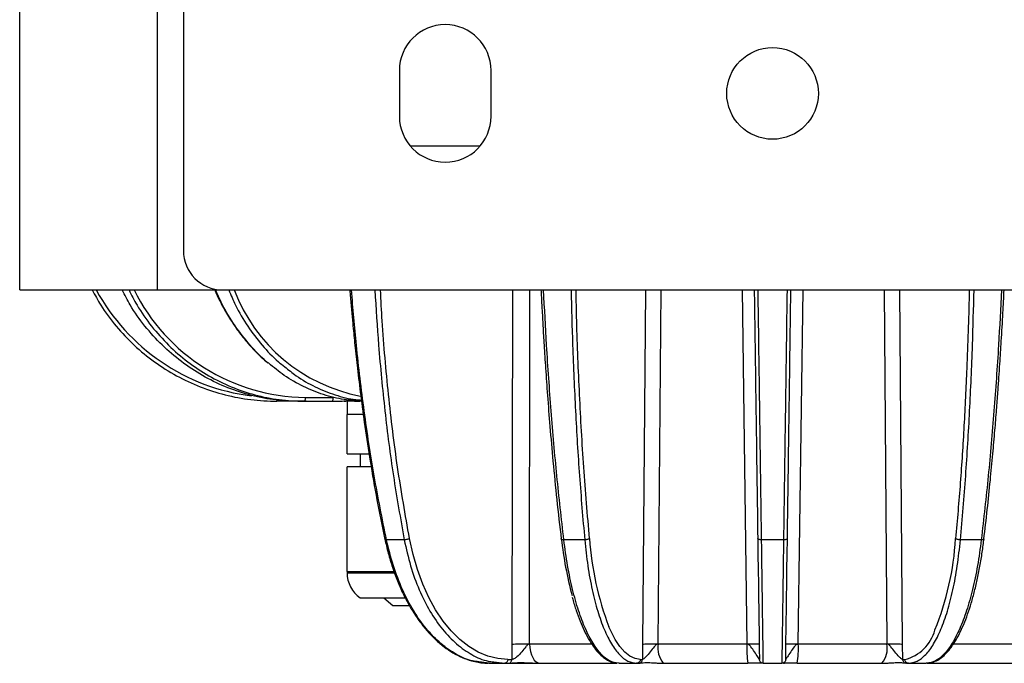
# Model space of a CAD drawing. Header units: millimetres. Extents: x -260 to 900, y 383 to 990.
# Tile 4 of 21: x 71 to 146, y 383 to 432. Entities that reach past the tile are written whole.
import ezdxf

# ---------------------------------------------------------------- set-up
doc = ezdxf.new("R2010")
doc.units = ezdxf.units.MM

# ---------------------------------------------------------------- blocks, each defined once
blk = doc.blocks.new('Drawing View4')
at = {"color": 7, "linetype": 'Continuous', "lineweight": 25}
for p, q in [((-59.07, -60.856), (-59.07, -30.856)), ((-48.57, -30.856), (-48.57, -60.856)), ((-46.57, -33.856), (-46.57, -57.856)), ((-30.07, -44.106), (-30.07, -47.606)), ((-23.07, -47.606), (-23.07, -44.106)), ((-29.251, -49.856), (-23.889, -49.856)), ((-59.07, -60.856), (-48.57, -60.856)), ((-48.57, -60.856), (-43.57, -60.856)), ((-43.57, -60.856), (40.43, -60.856)), ((-21.44, -60.856), (-21.477, -87.886)), ((-20.129, -87.882), (-20.098, -60.856)), ((-11.282, -60.856), (-11.497, -87.886)), ((-10.295, -87.882), (-10.085, -60.856)), ((-3.901, -60.856), (-3.532, -87.882)), ((0.393, -87.882), (0.762, -60.856)), ((6.945, -60.856), (7.156, -87.882)), ((8.358, -87.886), (8.142, -60.856)), ((-37.262, -69.061), (-35.125, -69.061)), ((-39.432, -69.356), (-39.426, -69.356)), ((-37.178, -69.356), (-39.426, -69.356)), ((-37.791, -69.356), (-37.355, -69.356)), ((-37.791, -69.356), (-37.354, -69.356)), ((-37.354, -69.356), (-35.217, -69.356)), ((-34.276, -69.346), (-34.152, -69.354)), ((-34.07, -69.356), (-34.07, -70.356)), ((-32.959, -69.356), (-33.088, -69.329)), ((-33.087, -69.329), (-32.959, -69.356)), ((-32.831, -70.356), (-34.07, -70.356)), ((-34.07, -73.356), (-34.07, -70.356)), ((-34.07, -73.356), (-32.388, -73.356)), ((-33.07, -73.356), (-33.07, -74.356)), ((-34.07, -82.356), (-34.07, -74.356)), ((-32.225, -74.356), (-34.07, -74.356)), ((-31.173, -79.898), (-31.172, -79.894)), ((-29.699, -79.931), (-31.054, -79.931)), ((-15.918, -79.931), (-17.511, -79.931)), ((-0.732, -79.931), (-2.408, -79.931)), ((14.372, -79.931), (12.778, -79.931)), ((-34.07, -82.356), (-30.48, -82.356)), ((-34.07, -82.356), (-34.07, -82.456)), ((-34.07, -82.456), (-30.461, -82.456)), ((-33.07, -84.356), (-29.632, -84.356)), ((-31.259, -84.356), (-30.575, -84.956)), ((-30.575, -84.956), (-29.32, -84.956)), ((-21.48, -87.886), (-21.482, -89.06)), ((-20.131, -87.882), (-15.393, -87.882)), ((-11.501, -87.886), (-11.51, -89.06)), ((-10.296, -87.882), (-3.533, -87.882)), ((0.393, -87.882), (7.157, -87.882)), ((8.371, -89.06), (8.361, -87.886)), ((12.269, -87.882), (17.778, -87.882)), ((-23.217, -89.356), (-24.016, -89.243)), ((-23.217, -89.356), (-23.171, -89.356)), ((-23.171, -89.356), (-22.028, -89.356)), ((-22.869, -89.245), (-22.028, -89.356)), ((-22.029, -89.356), (-21.725, -89.356)), ((-22.028, -89.356), (-19.32, -89.356)), ((-21.786, -89.06), (-21.482, -89.06)), ((-19.32, -89.356), (-13.486, -89.356)), ((-13.427, -89.356), (-13.486, -89.356)), ((-13.297, -89.356), (-13.348, -89.355)), ((-13.297, -89.356), (-11.955, -89.356)), ((-11.955, -89.356), (-11.796, -89.356)), ((-11.67, -89.06), (-11.51, -89.06)), ((-9.915, -89.356), (-3.447, -89.356)), ((-2.275, -89.356), (-0.865, -89.356)), ((-0.732, -89.355), (-0.662, -89.355)), ((0.308, -89.356), (6.775, -89.356)), ((8.371, -89.06), (8.531, -89.06)), ((8.656, -89.356), (8.567, -89.338)), ((8.656, -89.356), (8.815, -89.356)), ((8.815, -89.356), (10.157, -89.356)), ((10.208, -89.355), (10.157, -89.356)), ((10.238, -89.35), (10.264, -89.348)), ((10.346, -89.356), (10.251, -89.356)), ((10.346, -89.356), (17.157, -89.356))]:
    blk.add_line(p, q, dxfattribs=at)
at = {"color": 7, "linetype": 'Continuous', "lineweight": 25, "flags": 128}
for points in [[(-35.217, -69.356), (-35.199, -69.35), (-35.182, -69.334), (-35.166, -69.307), (-35.152, -69.27), (-35.141, -69.226), (-35.132, -69.175), (-35.127, -69.119), (-35.125, -69.061)], [(-21.786, -89.06), (-22.551, -88.998), (-23.308, -88.813), (-24.05, -88.506), (-24.769, -88.079), (-25.46, -87.537), (-26.117, -86.885), (-26.733, -86.129), (-27.302, -85.274), (-27.82, -84.33), (-28.283, -83.305), (-28.684, -82.208), (-29.022, -81.048), (-29.293, -79.838)], [(-2.703, -79.837), (-2.686, -81.048), (-2.67, -82.207), (-2.654, -83.305), (-2.64, -84.33), (-2.627, -85.274), (-2.615, -86.128), (-2.604, -86.885), (-2.595, -87.537), (-2.588, -88.079), (-2.582, -88.505), (-2.577, -88.813), (-2.575, -88.998), (-2.574, -89.06)], [(-0.566, -89.06), (-0.565, -88.998), (-0.562, -88.813), (-0.558, -88.506), (-0.552, -88.079), (-0.544, -87.537), (-0.535, -86.885), (-0.525, -86.129), (-0.513, -85.274), (-0.5, -84.33), (-0.485, -83.305), (-0.47, -82.208), (-0.454, -81.048), (-0.437, -79.838)], [(-11.67, -89.06), (-12.072, -88.998), (-12.469, -88.813), (-12.856, -88.506), (-13.231, -88.079), (-13.591, -87.537), (-13.931, -86.885), (-14.074, -86.565)], [(-20.131, -87.882), (-20.113, -88.171), (-20.065, -88.448), (-19.989, -88.703), (-19.888, -88.926), (-19.766, -89.109), (-19.627, -89.244), (-19.477, -89.328), (-19.32, -89.356)]]:
    blk.add_lwpolyline(points, dxfattribs=at)
at = {"color": 7, "linetype": 'Continuous', "lineweight": 25}
blk.add_circle((-1.57, -45.856), 3.5, dxfattribs=at)
for centre, radius, start, end in [((-26.57, -44.106), 3.5, 0, 180), ((-26.57, -47.606), 3.5, 180, 0), ((-43.57, -57.856), 3, 180, 270), ((-39.427, -53.365), 15.697, 208.50696, 262.88541), ((-37.101, -54.284), 14.779, 206.40592, 269.3763), ((-30.631, -56.307), 12.88, 200.68095, 259.26093), ((12.406, -76.407), 30.305, 186.49965, 194.8767), ((8.296, -78.133), 23.906, 184.08792, 200.65171), ((-9.419, -78.545), 21.866, 337.77949, 356.6133), ((-31.765, -82.456), 2.305, 180, 235.51708), ((7.801, -86.021), 3.126, 283.51293, 345.29317), ((-8.567, -88.221), 1.762, 168.90706, 220.09175), ((2.937, -88.245), 6.48, 176.78896, 189.8707), ((-6.076, -88.245), 6.48, 350.12904, 3.21099), ((5.427, -88.221), 1.762, 319.90906, 11.09339)]:
    blk.add_arc(centre, radius, start, end, dxfattribs=at)
for points, knots in [([(-53.527, -60.856), (-53.319, -61.248), (-52.799, -62.228), (-51.722, -63.649), (-50.351, -65.104), (-48.802, -66.372), (-47.108, -67.439), (-45.295, -68.287), (-43.39, -68.897), (-41.423, -69.284), (-40.091, -69.332), (-39.426, -69.356)], [0, 0, 0, 0, 0.07688, 0.19227, 0.30766, 0.42305, 0.53844, 0.65383, 0.76922, 0.88461, 1, 1, 1, 1]), ([(-37.833, -69.356), (-38.465, -69.33), (-39.73, -69.279), (-41.598, -68.888), (-43.408, -68.274), (-45.133, -67.424), (-46.744, -66.357), (-48.22, -65.089), (-49.528, -63.635), (-50.554, -62.219), (-51.051, -61.244), (-51.248, -60.856)], [0, 0, 0, 0, 0.115473, 0.230946, 0.346419, 0.461891, 0.577364, 0.692837, 0.80831, 0.923783, 1, 1, 1, 1]), ([(-50.72, -60.856), (-50.524, -61.248), (-50.034, -62.228), (-49.018, -63.649), (-47.722, -65.104), (-46.255, -66.372), (-44.651, -67.439), (-42.93, -68.287), (-41.122, -68.897), (-39.254, -69.284), (-37.988, -69.332), (-37.354, -69.356)], [0, 0, 0, 0, 0.07688, 0.19227, 0.30766, 0.42305, 0.53844, 0.65383, 0.76922, 0.88461, 1, 1, 1, 1]), ([(-44.172, -60.856), (-44.134, -60.949), (-43.937, -61.426), (-43.509, -62.239), (-42.888, -63.283), (-42.197, -64.261), (-41.445, -65.165), (-40.749, -65.896), (-40.285, -66.29), (-40.111, -66.438)], [0, 0, 0, 0, 0.0414947, 0.2125373, 0.3835707, 0.5545858, 0.7255708, 0.8965109, 1, 1, 1, 1]), ([(-40.054, -66.455), (-40.116, -66.408), (-40.637, -66.009), (-41.511, -65.064), (-42.637, -63.627), (-43.512, -62.211), (-43.938, -61.24), (-44.106, -60.856)], [0, 0, 0, 0, 0.0355279, 0.2994002, 0.5632724, 0.8271447, 1, 1, 1, 1]), ([(-43.101, -60.856), (-42.937, -61.248), (-42.526, -62.228), (-41.671, -63.651), (-40.571, -65.096), (-39.613, -66.124), (-38.994, -66.595), (-38.831, -66.719)], [0, 0, 0, 0, 0.165586, 0.414117, 0.662649, 0.91118, 1, 1, 1, 1]), ([(-33.855, -60.856), (-33.839, -61.052), (-33.794, -61.623), (-33.713, -62.54), (-33.602, -63.749), (-33.46, -65.175), (-33.268, -66.945), (-33.019, -69.017), (-32.699, -71.386), (-32.29, -74.044), (-31.791, -76.924), (-31.382, -78.893), (-31.174, -79.898)], [0, 0, 0, 0, 0.030255, 0.088308, 0.141968, 0.217762, 0.309592, 0.417463, 0.541374, 0.681332, 0.837348, 1, 1, 1, 1]), ([(-31.054, -79.931), (-31.381, -78.312), (-32.034, -75.073), (-32.778, -70.102), (-33.35, -65.36), (-33.611, -62.264), (-33.729, -60.856)], [0, 0, 0, 0, 0.2608885, 0.5217089, 0.7824509, 1, 1, 1, 1]), ([(-31.942, -60.856), (-31.855, -62.265), (-31.664, -65.361), (-31.199, -70.102), (-30.569, -75.074), (-29.989, -78.312), (-29.699, -79.931)], [0, 0, 0, 0, 0.217575, 0.478323, 0.739138, 1, 1, 1, 1]), ([(-29.293, -79.837), (-29.615, -78.03), (-30.257, -74.415), (-30.918, -68.851), (-31.338, -64.327), (-31.473, -61.647), (-31.512, -60.856)], [0, 0, 0, 0, 0.292421, 0.584907, 0.877421, 1, 1, 1, 1]), ([(-19.257, -60.856), (-19.247, -61.05), (-19.219, -61.62), (-19.17, -62.535), (-19.102, -63.744), (-19.018, -65.169), (-18.904, -66.938), (-18.757, -69.009), (-18.572, -71.378), (-18.337, -74.034), (-18.054, -76.913), (-17.825, -78.88), (-17.708, -79.884)], [0, 0, 0, 0, 0.0300438, 0.0881207, 0.1418004, 0.2176204, 0.3094804, 0.4173828, 0.541327, 0.6813143, 0.8373431, 1, 1, 1, 1]), ([(-17.511, -79.931), (-17.695, -78.312), (-18.062, -75.074), (-18.489, -70.102), (-18.825, -65.361), (-18.985, -62.265), (-19.058, -60.856)], [0, 0, 0, 0, 0.260862, 0.521677, 0.782425, 1, 1, 1, 1]), ([(-16.957, -60.856), (-16.922, -62.265), (-16.844, -65.361), (-16.634, -70.102), (-16.339, -75.074), (-16.058, -78.312), (-15.918, -79.931)], [0, 0, 0, 0, 0.217575, 0.478323, 0.739138, 1, 1, 1, 1]), ([(-15.549, -79.837), (-15.705, -78.03), (-16.016, -74.415), (-16.323, -68.851), (-16.511, -64.327), (-16.562, -61.647), (-16.577, -60.856)], [0, 0, 0, 0, 0.292421, 0.584907, 0.877421, 1, 1, 1, 1]), ([(-2.968, -60.856), (-2.966, -60.974), (-2.938, -62.982), (-2.89, -66.45), (-2.823, -71.239), (-2.762, -75.584), (-2.723, -78.419), (-2.703, -79.837)], [0, 0, 0, 0, 0.018312, 0.310746, 0.54053, 0.770288, 1, 1, 1, 1]), ([(-2.408, -79.931), (-2.43, -78.312), (-2.476, -75.074), (-2.545, -70.102), (-2.611, -65.361), (-2.655, -62.265), (-2.674, -60.856)], [0, 0, 0, 0, 0.260862, 0.521677, 0.782425, 1, 1, 1, 1]), ([(-0.465, -60.856), (-0.485, -62.265), (-0.528, -65.361), (-0.595, -70.102), (-0.664, -75.074), (-0.709, -78.312), (-0.732, -79.931)], [0, 0, 0, 0, 0.217575, 0.478323, 0.739138, 1, 1, 1, 1]), ([(-0.437, -79.837), (-0.412, -78.03), (-0.361, -74.415), (-0.283, -68.851), (-0.22, -64.327), (-0.183, -61.647), (-0.172, -60.856)], [0, 0, 0, 0, 0.2924206, 0.5849069, 0.8774209, 1, 1, 1, 1]), ([(13.447, -60.856), (13.445, -60.974), (13.411, -62.982), (13.285, -66.45), (13.059, -71.239), (12.782, -75.584), (12.534, -78.419), (12.41, -79.837)], [0, 0, 0, 0, 0.018312, 0.310746, 0.54053, 0.770288, 1, 1, 1, 1]), ([(12.778, -79.931), (12.918, -78.312), (13.2, -75.074), (13.495, -70.102), (13.704, -65.361), (13.782, -62.265), (13.817, -60.856)], [0, 0, 0, 0, 0.260862, 0.521677, 0.782425, 1, 1, 1, 1]), ([(15.918, -60.856), (15.845, -62.265), (15.685, -65.361), (15.35, -70.102), (14.922, -75.074), (14.555, -78.312), (14.372, -79.931)], [0, 0, 0, 0, 0.217575, 0.478323, 0.739138, 1, 1, 1, 1]), ([(14.569, -79.885), (14.657, -79.132), (14.832, -77.644), (15.057, -75.469), (15.25, -73.45), (15.407, -71.651), (15.534, -70.077), (15.636, -68.732), (15.719, -67.567), (15.807, -66.274), (15.911, -64.632), (16.021, -62.749), (16.086, -61.441), (16.116, -60.856)], [0, 0, 0, 0, 0.122022, 0.241229, 0.348212, 0.44297, 0.525503, 0.595811, 0.653895, 0.707579, 0.797598, 0.909443, 1, 1, 1, 1]), ([(-32.97, -69.331), (-33.408, -69.308), (-34.384, -69.255), (-35.876, -68.88), (-37.414, -68.261), (-38.825, -67.463), (-39.665, -66.774), (-40.054, -66.455)], [0, 0, 0, 0, 0.174487, 0.388054, 0.601621, 0.815188, 1, 1, 1, 1]), ([(-38.831, -66.719), (-38.544, -66.954), (-37.811, -67.556), (-36.515, -68.284), (-34.983, -68.89), (-33.792, -69.212), (-33.116, -69.255), (-32.979, -69.263)], [0, 0, 0, 0, 0.164839, 0.421348, 0.677858, 0.934367, 1, 1, 1, 1]), ([(-39.426, -69.247), (-39.426, -69.255), (-39.426, -69.295), (-39.426, -69.341), (-39.426, -69.351), (-39.426, -69.356)], [0, 0, 0, 0, 0.10564, 0.55282, 1, 1, 1, 1]), ([(-37.791, -69.356), (-37.798, -69.356), (-37.812, -69.356), (-37.826, -69.356), (-37.833, -69.356)], [0, 0, 0, 0, 0.5, 1, 1, 1, 1]), ([(-37.178, -69.356), (-36.903, -69.356), (-36.386, -69.356), (-35.858, -69.356), (-35.667, -69.356), (-35.653, -69.356)], [0, 0, 0, 0, 0.512923, 0.965892, 1, 1, 1, 1]), ([(-35.199, -69.336), (-35.039, -69.337), (-34.705, -69.339), (-34.142, -69.331), (-33.659, -69.331), (-33.337, -69.34), (-33.16, -69.346), (-33.109, -69.346), (-33.084, -69.346)], [0, 0, 0, 0, 0.213982, 0.448496, 0.707478, 0.849158, 0.923839, 1, 1, 1, 1]), ([(-34.058, -69.333), (-33.896, -69.332), (-33.625, -69.331), (-33.338, -69.34), (-33.16, -69.346), (-33.11, -69.346), (-33.085, -69.346)], [0, 0, 0, 0, 0.41945, 0.700675, 0.848879, 1, 1, 1, 1]), ([(-31.176, -79.895), (-31.14, -80.062), (-31.02, -80.606), (-30.776, -81.502), (-30.424, -82.561), (-30.019, -83.566), (-29.565, -84.512), (-29.063, -85.391), (-28.518, -86.196), (-27.934, -86.922), (-27.314, -87.563), (-26.663, -88.112), (-25.986, -88.568), (-25.288, -88.92), (-24.641, -89.161), (-24.224, -89.237), (-24.049, -89.269)], [0, 0, 0, 0, 0.033503, 0.109486, 0.185514, 0.261578, 0.337683, 0.413827, 0.490006, 0.566201, 0.642371, 0.718461, 0.794396, 0.870087, 0.945455, 1, 1, 1, 1]), ([(-31.054, -79.931), (-31.082, -79.93), (-31.137, -79.927), (-31.175, -79.913), (-31.173, -79.9), (-31.173, -79.898)], [0, 0, 0, 0, 0.4526227, 0.9052453, 1, 1, 1, 1]), ([(-24.016, -89.243), (-24.171, -89.226), (-24.749, -89.163), (-25.727, -88.712), (-26.912, -87.906), (-28.012, -86.78), (-29.002, -85.39), (-29.854, -83.759), (-30.564, -81.938), (-30.891, -80.6), (-31.054, -79.931)], [0, 0, 0, 0, 0.049898, 0.185626, 0.321355, 0.457084, 0.592813, 0.728542, 0.864271, 1, 1, 1, 1]), ([(-29.699, -79.931), (-29.55, -80.603), (-29.252, -81.947), (-28.578, -83.776), (-27.758, -85.412), (-26.793, -86.804), (-25.712, -87.929), (-24.537, -88.73), (-23.577, -89.172), (-23.012, -89.23), (-22.869, -89.245)], [0, 0, 0, 0, 0.13632, 0.27264, 0.40896, 0.54528, 0.6816, 0.81792, 0.95424, 1, 1, 1, 1]), ([(-17.705, -79.884), (-17.709, -79.881), (-17.726, -79.867), (-17.714, -79.85), (-17.704, -79.837)], [0, 0, 0, 0, 0.248573, 1, 1, 1, 1]), ([(-17.511, -79.931), (-17.546, -79.93), (-17.616, -79.927), (-17.685, -79.909), (-17.699, -79.891), (-17.705, -79.884)], [0, 0, 0, 0, 0.374644, 0.749288, 1, 1, 1, 1]), ([(10.264, -89.348), (10.294, -89.347), (10.459, -89.342), (10.758, -89.257), (11.152, -89.061), (11.535, -88.762), (11.911, -88.364), (12.274, -87.865), (12.622, -87.271), (12.951, -86.589), (13.258, -85.826), (13.543, -84.989), (13.803, -84.082), (14.039, -83.112), (14.247, -82.087), (14.424, -81.031), (14.528, -80.281), (14.574, -79.896), (14.577, -79.868)], [0, 0, 0, 0, 0.014378, 0.07936, 0.145142, 0.213266, 0.283774, 0.35563, 0.427823, 0.499824, 0.571567, 0.643078, 0.714403, 0.785585, 0.85666, 0.927653, 0.99483, 1, 1, 1, 1]), ([(14.565, -79.884), (14.56, -79.891), (14.545, -79.909), (14.476, -79.927), (14.407, -79.93), (14.372, -79.931)], [0, 0, 0, 0, 0.248728, 0.624364, 1, 1, 1, 1]), ([(14.574, -79.868), (14.575, -79.87), (14.578, -79.876), (14.571, -79.881), (14.565, -79.884)], [0, 0, 0, 0, 0.304984, 1, 1, 1, 1]), ([(-16.87, -84.317), (-16.858, -84.363), (-16.765, -84.724), (-16.567, -85.338), (-16.276, -86.147), (-15.96, -86.873), (-15.625, -87.518), (-15.27, -88.076), (-14.895, -88.543), (-14.5, -88.914), (-14.088, -89.174), (-13.743, -89.316), (-13.536, -89.33), (-13.475, -89.334)], [0, 0, 0, 0, 0.015072, 0.119203, 0.223537, 0.328138, 0.433079, 0.538437, 0.644232, 0.7502, 0.855156, 0.957182, 1, 1, 1, 1]), ([(-20.131, -87.882), (-20.154, -87.886), (-20.205, -87.895), (-20.306, -87.969), (-20.477, -88.166), (-20.724, -88.501), (-21.038, -88.824), (-21.279, -88.996), (-21.407, -89.053), (-21.458, -89.058), (-21.482, -89.06)], [0, 0, 0, 0, 0.041299, 0.090441, 0.199759, 0.44749, 0.723801, 0.875062, 0.939902, 1, 1, 1, 1]), ([(-10.296, -87.882), (-10.323, -87.886), (-10.38, -87.895), (-10.492, -87.969), (-10.673, -88.166), (-10.918, -88.501), (-11.199, -88.824), (-11.384, -88.996), (-11.469, -89.053), (-11.497, -89.058), (-11.51, -89.06)], [0, 0, 0, 0, 0.041299, 0.090441, 0.199758, 0.447489, 0.723801, 0.875063, 0.939902, 1, 1, 1, 1]), ([(-2.574, -89.06), (-2.575, -89.058), (-2.578, -89.053), (-2.611, -88.998), (-2.72, -88.827), (-2.941, -88.503), (-3.162, -88.166), (-3.336, -87.969), (-3.446, -87.895), (-3.506, -87.886), (-3.533, -87.882)], [0, 0, 0, 0, 0.059497, 0.123515, 0.272279, 0.552507, 0.800241, 0.909559, 0.958714, 1, 1, 1, 1]), ([(0.393, -87.882), (0.366, -87.886), (0.307, -87.895), (0.196, -87.969), (0.023, -88.166), (-0.197, -88.501), (-0.418, -88.824), (-0.528, -88.996), (-0.561, -89.053), (-0.564, -89.058), (-0.566, -89.06)], [0, 0, 0, 0, 0.041299, 0.090441, 0.199758, 0.447489, 0.723801, 0.875063, 0.939902, 1, 1, 1, 1]), ([(8.371, -89.06), (8.357, -89.058), (8.329, -89.053), (8.246, -88.998), (8.062, -88.827), (7.78, -88.503), (7.533, -88.166), (7.352, -87.969), (7.241, -87.895), (7.183, -87.886), (7.157, -87.882)], [0, 0, 0, 0, 0.059497, 0.123515, 0.272279, 0.552507, 0.800241, 0.909559, 0.958714, 1, 1, 1, 1]), ([(-24.049, -89.269), (-23.984, -89.284), (-23.72, -89.343), (-23.453, -89.345), (-23.253, -89.347)], [0, 0, 0, 0, 0.247809, 1, 1, 1, 1]), ([(-22.63, -89.356), (-22.626, -89.356), (-22.613, -89.356), (-22.621, -89.356), (-22.626, -89.356)], [0, 0, 0, 0, 0.338405, 1, 1, 1, 1]), ([(-21.662, -89.342), (-21.398, -89.321), (-20.971, -89.288), (-20.313, -89.309), (-19.898, -89.336), (-19.644, -89.35), (-19.493, -89.353), (-19.412, -89.353), (-19.379, -89.353), (-19.362, -89.352)], [0, 0, 0, 0, 0.409996, 0.664506, 0.81616, 0.905443, 0.952252, 0.975937, 1, 1, 1, 1]), ([(-11.714, -89.342), (-11.55, -89.321), (-11.282, -89.288), (-10.774, -89.308), (-10.435, -89.336), (-10.221, -89.35), (-10.074, -89.353), (-9.985, -89.353), (-9.945, -89.353), (-9.924, -89.352)], [0, 0, 0, 0, 0.408489, 0.664157, 0.816064, 0.905424, 0.952253, 0.97594, 1, 1, 1, 1]), ([(-11.714, -89.342), (-11.55, -89.321), (-11.282, -89.288), (-10.774, -89.308), (-10.435, -89.336), (-10.221, -89.35), (-10.074, -89.353), (-9.985, -89.353), (-9.945, -89.353), (-9.924, -89.352)], [0, 0, 0, 0, 0.4084899, 0.6641564, 0.8160628, 0.9054225, 0.9522521, 0.9759403, 1, 1, 1, 1]), ([(-2.274, -89.356), (-2.254, -89.356), (-2.217, -89.356), (-2.475, -89.356), (-2.779, -89.356), (-2.998, -89.356), (-3.224, -89.356), (-3.374, -89.356), (-3.447, -89.356)], [0, 0, 0, 0, 0.3517894, 0.6450452, 0.75304, 0.8508602, 0.9266338, 1, 1, 1, 1]), ([(0.308, -89.356), (0.235, -89.356), (0.086, -89.356), (-0.135, -89.356), (-0.355, -89.356), (-0.662, -89.356), (-0.923, -89.356), (-0.886, -89.356), (-0.866, -89.356)], [0, 0, 0, 0, 0.072709, 0.147917, 0.241864, 0.354235, 0.647451, 1, 1, 1, 1]), ([(6.785, -89.352), (6.805, -89.353), (6.846, -89.353), (6.934, -89.353), (7.119, -89.35), (7.319, -89.332), (7.663, -89.308), (8.018, -89.293), (8.342, -89.309), (8.5, -89.331), (8.574, -89.342)], [0, 0, 0, 0, 0.024051, 0.047731, 0.094544, 0.224464, 0.335464, 0.59104, 0.80667, 1, 1, 1, 1]), ([(8.567, -89.338), (8.56, -89.336), (8.518, -89.329), (8.452, -89.273), (8.385, -89.177), (8.375, -89.099), (8.371, -89.06)], [0, 0, 0, 0, 0.055232, 0.370155, 0.685077, 1, 1, 1, 1])]:
    blk.add_open_spline(points, degree=3, knots=knots, dxfattribs=at)
for points in [[(-37.262, -69.061), (-37.264, -69.1), (-37.267, -69.178), (-37.288, -69.275), (-37.319, -69.343), (-37.343, -69.352), (-37.355, -69.356)], [(-29.293, -79.837), (-29.319, -79.85), (-29.369, -79.875), (-29.479, -79.906), (-29.596, -79.927), (-29.664, -79.93), (-29.699, -79.931)], [(-13.348, -89.355), (-13.569, -89.315), (-14.012, -89.235), (-14.665, -88.701), (-15.29, -87.878), (-15.872, -86.755), (-16.399, -85.367), (-16.856, -83.742), (-17.24, -81.928), (-17.421, -80.596), (-17.511, -79.931)], [(-15.549, -79.837), (-15.565, -79.85), (-15.596, -79.875), (-15.69, -79.906), (-15.803, -79.927), (-15.879, -79.93), (-15.918, -79.931)], [(-15.918, -79.931), (-15.844, -80.603), (-15.698, -81.947), (-15.357, -83.776), (-14.937, -85.411), (-14.44, -86.804), (-13.88, -87.926), (-13.269, -88.74), (-12.622, -89.259), (-12.177, -89.324), (-11.954, -89.356)], [(-2.408, -79.931), (-2.446, -79.93), (-2.524, -79.927), (-2.621, -79.906), (-2.689, -79.875), (-2.698, -79.85), (-2.703, -79.837)], [(-2.329, -85.581), (-2.334, -85.179), (-2.345, -84.376), (-2.365, -82.996), (-2.385, -81.519), (-2.4, -80.46), (-2.408, -79.931)], [(-0.732, -79.931), (-0.74, -80.463), (-0.754, -81.528), (-0.775, -83.013), (-0.794, -84.399), (-0.806, -85.205), (-0.811, -85.608)], [(-0.437, -79.837), (-0.441, -79.85), (-0.451, -79.875), (-0.519, -79.906), (-0.616, -79.927), (-0.693, -79.93), (-0.732, -79.931)], [(8.815, -89.356), (9.037, -89.324), (9.483, -89.259), (10.129, -88.74), (10.74, -87.926), (11.301, -86.804), (11.798, -85.411), (12.217, -83.776), (12.558, -81.947), (12.705, -80.603), (12.778, -79.931)], [(14.372, -79.931), (14.281, -80.597), (14.101, -81.928), (13.716, -83.742), (13.26, -85.368), (12.733, -86.756), (12.15, -87.879), (11.525, -88.702), (10.872, -89.235), (10.43, -89.315), (10.208, -89.355)], [(12.778, -79.931), (12.74, -79.93), (12.663, -79.927), (12.55, -79.906), (12.457, -79.875), (12.425, -79.85), (12.41, -79.837)], [(-2.276, -89.356), (-2.276, -89.344), (-2.276, -89.32), (-2.279, -89.128), (-2.283, -88.824), (-2.289, -88.397), (-2.297, -87.857), (-2.306, -87.204), (-2.316, -86.454), (-2.325, -85.872), (-2.329, -85.581)], [(-0.811, -85.608), (-0.815, -85.897), (-0.823, -86.475), (-0.834, -87.22), (-0.843, -87.868), (-0.85, -88.404), (-0.856, -88.827), (-0.861, -89.13), (-0.863, -89.321), (-0.864, -89.344), (-0.864, -89.356)], [(-21.477, -87.886), (-21.392, -87.884), (-21.222, -87.88), (-20.859, -87.878), (-20.471, -87.878), (-20.243, -87.881), (-20.129, -87.882)], [(-11.497, -87.886), (-11.445, -87.884), (-11.342, -87.88), (-11.038, -87.878), (-10.672, -87.878), (-10.421, -87.881), (-10.295, -87.882)], [(-3.532, -87.882), (-3.407, -87.881), (-3.157, -87.878), (-2.848, -87.878), (-2.634, -87.88), (-2.608, -87.884), (-2.594, -87.886)], [(-0.545, -87.886), (-0.532, -87.884), (-0.505, -87.88), (-0.291, -87.878), (0.018, -87.878), (0.268, -87.881), (0.393, -87.882)], [(7.156, -87.882), (7.281, -87.881), (7.533, -87.878), (7.899, -87.878), (8.202, -87.88), (8.306, -87.884), (8.358, -87.886)], [(-21.787, -89.06), (-21.791, -89.099), (-21.799, -89.176), (-21.855, -89.274), (-21.934, -89.342), (-21.997, -89.351), (-22.028, -89.356)], [(-21.725, -89.356), (-21.693, -89.352), (-21.63, -89.343), (-21.55, -89.275), (-21.494, -89.177), (-21.486, -89.099), (-21.482, -89.06)], [(-11.671, -89.06), (-11.675, -89.099), (-11.685, -89.177), (-11.751, -89.274), (-11.844, -89.343), (-11.918, -89.352), (-11.955, -89.356)], [(-11.796, -89.356), (-11.759, -89.352), (-11.684, -89.343), (-11.591, -89.275), (-11.525, -89.177), (-11.515, -89.099), (-11.51, -89.06)], [(-2.275, -89.356), (-2.314, -89.352), (-2.392, -89.342), (-2.49, -89.274), (-2.559, -89.177), (-2.569, -89.099), (-2.574, -89.06)], [(-0.566, -89.06), (-0.571, -89.099), (-0.581, -89.177), (-0.65, -89.274), (-0.748, -89.343), (-0.826, -89.352), (-0.865, -89.356)], [(8.815, -89.356), (8.778, -89.352), (8.704, -89.342), (8.611, -89.274), (8.545, -89.177), (8.536, -89.099), (8.531, -89.06)]]:
    blk.add_open_spline(points, degree=3, dxfattribs=at)

msp = doc.modelspace()

# ---------------------------------------------------------------- block references
at = {"color": 7, "linetype": 'Continuous', "lineweight": 25}
msp.add_blockref('Drawing View4', (129.981, 472.165), dxfattribs=at)

doc.saveas('drawing.dxf')
